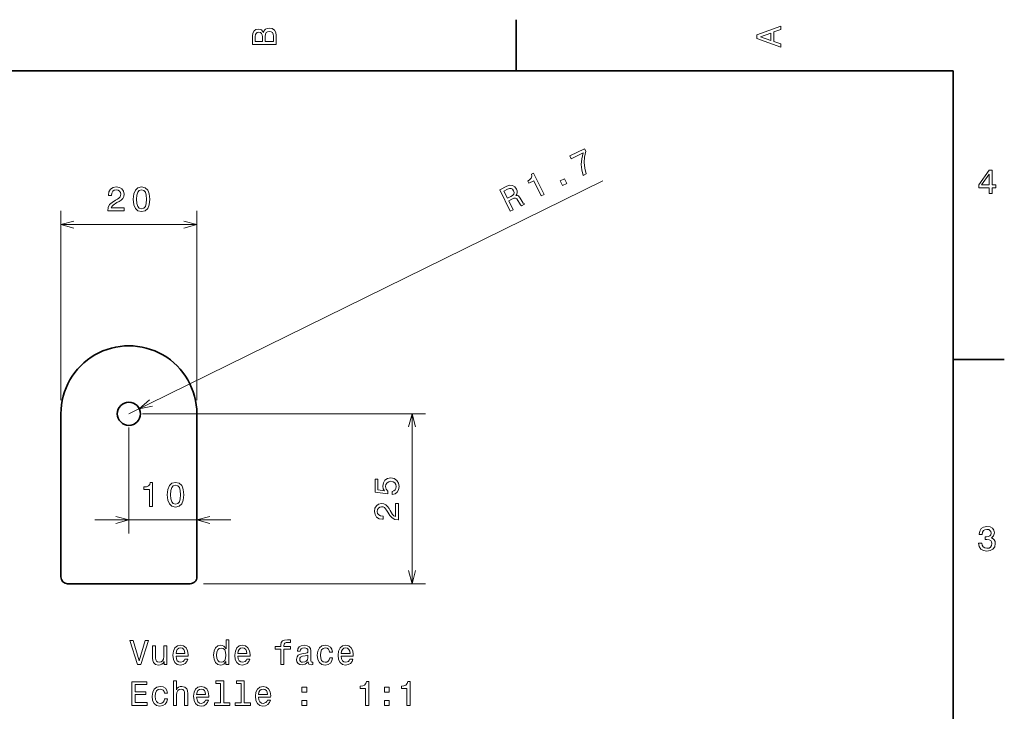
# Model space of a CAD drawing. Extents: x 0 to 297, y 0 to 210.
# Tile 7 of 7: x 150 to 294, y 106 to 208. Entities that reach past the tile are written whole.
import ezdxf

# ---------------------------------------------------------------- set-up
doc = ezdxf.new("R2010")
doc.units = 0

msp = doc.modelspace()

# ---------------------------------------------------------------- linework, layer by layer
at = {"color": 7, "lineweight": 35, "ltscale": 0.1875}
for p, q in [((222.699997, 200), (222.699997, 207.5)), ((287, 157.5), (294.5, 157.5))]:
    msp.add_line(p, q, dxfattribs=at)
at = {"color": 7, "lineweight": 35}
for p, q in [((287, 200), (10, 200)), ((287, 10), (287, 200)), ((155.753983, 149.526321), (155.753983, 125.526321)), ((175.753983, 125.526321), (175.753983, 149.526321))]:
    msp.add_line(p, q, dxfattribs=at)
at = {"color": 7, "lineweight": 13}
for p, q in [((165.753983, 149.526321), (235.435699, 183.785172)), ((155.753983, 151.526321), (155.753983, 179.368225)), ((175.753983, 151.526321), (175.753983, 179.368225)), ((155.753983, 177.368225), (175.753983, 177.368225)), ((167.753983, 149.526321), (209.393417, 149.526321)), ((207.393417, 124.526321), (207.393417, 149.526321)), ((160.753983, 133.915161), (180.753983, 133.915161)), ((176.753983, 124.526321), (209.393417, 124.526321))]:
    msp.add_line(p, q, dxfattribs=at)
at = {"color": 7, "lineweight": 13, "ltscale": 0.390279}
msp.add_line((165.753983, 147.526321), (165.753983, 131.915161), dxfattribs=at)
at = {"color": 7, "lineweight": 35, "ltscale": 0.45}
msp.add_line((156.753983, 124.526321), (174.753983, 124.526321), dxfattribs=at)
at = {"color": 7, "lineweight": 13}
for points in [[(185.542007, 205.630417), (185.249496, 205.983429), (185.052811, 206.074219), (184.81073, 206.104477), (184.432495, 206.03891), (184.160156, 205.842224), (183.993729, 205.524506), (183.933212, 205.080704), (183.933212, 203.835022), (187.433212, 203.835022), (187.433212, 205.151306), (187.36261, 205.620331), (187.155838, 205.968307), (186.828018, 206.185165), (186.384216, 206.260818), (186.08667, 206.215424), (185.839554, 206.094391), (185.65799, 205.897705)], [(185.385666, 204.984879), (185.385666, 204.298996), (184.351807, 204.298996), (184.351807, 205.025223), (184.382065, 205.297562), (184.472839, 205.489197), (184.629181, 205.605194), (184.86116, 205.645538), (185.093155, 205.600143), (185.254532, 205.479111), (185.355408, 205.272339)], [(187.014618, 205.095825), (187.014618, 204.298996), (185.809296, 204.298996), (185.809296, 205.050446), (185.844589, 205.368164), (185.9505, 205.595108), (186.132065, 205.731277), (186.394302, 205.776657), (186.671692, 205.731277), (186.863327, 205.605194), (186.979324, 205.393372)], [(261.633209, 203.466858), (261.633209, 203.930847), (260.604401, 204.298996), (260.604401, 205.695969), (261.633209, 206.064133), (261.633209, 206.538193), (258.128174, 205.257217), (258.128174, 204.742798)], [(260.17572, 204.460388), (258.632477, 205), (260.17572, 205.539627)], [(232.56192, 184.600937), (233.019028, 184.825668), (232.801239, 185.645859), (232.721069, 186.471893), (232.773987, 187.301544), (232.960083, 188.146088), (232.775406, 188.521729), (230.621124, 187.46257), (230.823608, 187.05072), (232.543411, 187.896271), (232.345963, 187.040527), (232.284058, 186.217697), (232.355331, 185.409775)], [(226.404083, 181.573441), (226.815933, 181.775925), (225.26059, 184.939484), (224.95282, 184.788177), (225.007095, 184.472046), (224.935394, 184.206375), (224.739868, 183.975388), (224.413712, 183.770065), (224.571686, 183.44873), (225.304871, 183.809204)], [(229.526001, 183.108322), (230.150558, 183.41539), (229.819016, 184.089737), (229.194458, 183.782669)], [(292.277374, 181.916794), (292.731262, 181.916794), (292.731262, 182.784225), (293.23056, 182.784225), (293.23056, 183.187683), (292.731262, 183.187683), (292.731262, 185.341141), (292.272339, 185.341141), (290.739197, 183.228027), (290.739197, 182.784225), (292.277374, 182.784225)], [(291.162842, 183.187683), (292.277374, 184.756134), (292.277374, 183.187683)], [(162.655426, 179.368225), (165.06105, 179.368225), (165.06105, 179.801941), (163.15976, 179.801941), (163.265656, 180.038971), (163.44722, 180.235657), (164.007019, 180.593735), (164.304565, 180.745026), (164.637421, 180.961884), (164.874451, 181.21405), (165.01062, 181.511597), (165.06105, 181.849487), (164.975311, 182.273117), (164.738281, 182.605972), (164.375168, 182.817795), (163.906143, 182.893448), (163.421997, 182.807709), (163.053848, 182.570679), (162.816818, 182.192429), (162.736115, 181.693146), (162.736115, 181.622543), (163.195053, 181.622543), (163.195053, 181.662888), (163.240448, 182.005829), (163.376617, 182.257996), (163.593475, 182.419373), (163.880936, 182.474854), (164.173447, 182.424423), (164.390305, 182.29834), (164.531509, 182.101654), (164.58194, 181.854538), (164.546646, 181.622543), (164.450821, 181.425858), (164.289429, 181.254395), (164.067535, 181.103088), (163.769989, 180.941711), (163.275742, 180.629028), (162.927765, 180.296173), (162.720993, 179.892715), (162.655426, 179.383362)], [(166.406586, 181.077881), (166.482224, 180.286087), (166.719269, 179.721252), (167.097504, 179.378311), (167.621994, 179.267365), (168.141449, 179.378311), (168.519699, 179.721252), (168.751678, 180.286087), (168.832382, 181.077881), (168.751678, 181.864624), (168.655869, 182.177307), (168.519699, 182.434509), (168.141449, 182.777451), (167.621994, 182.893448), (167.097504, 182.777451), (166.719269, 182.429459), (166.482224, 181.864624)], [(166.890732, 181.077881), (166.931076, 181.68811), (167.057159, 182.126877), (167.284103, 182.384079), (167.621994, 182.474854), (167.954849, 182.384079), (168.181793, 182.126877), (168.307877, 181.68811), (168.348221, 181.077881), (168.307877, 180.462601), (168.181793, 180.023849), (167.954849, 179.766647), (167.621994, 179.680908), (167.284103, 179.766647), (167.057159, 180.023849), (166.931076, 180.462601)], [(221.85434, 179.336578), (222.275238, 179.543518), (221.623291, 180.869583), (222.053238, 181.080963), (222.376724, 181.223145), (222.60701, 181.25769), (222.789063, 181.161743), (222.965607, 180.916977), (223.188477, 180.520767), (223.346924, 180.267105), (223.479111, 180.135391), (223.954315, 180.369034), (223.912048, 180.455017), (223.745636, 180.530563), (223.593735, 180.748108), (223.312836, 181.239426), (223.051208, 181.57724), (222.889282, 181.643738), (222.684067, 181.649628), (222.809479, 181.851776), (222.858307, 182.072479), (222.841873, 182.311676), (222.751099, 182.56488), (222.500824, 182.91391), (222.179611, 183.110031), (221.796356, 183.135147), (221.360107, 182.993729), (220.31012, 182.477509)], [(221.43158, 182.551178), (221.720993, 182.65976), (221.957886, 182.669449), (222.157959, 182.571121), (222.321075, 182.342224), (222.404877, 182.05748), (222.36055, 181.838989), (222.192413, 181.655182), (221.918411, 181.492371), (221.434143, 181.254272), (220.920151, 182.299744)], [(168.795197, 135.915161), (169.254135, 135.915161), (169.254135, 139.440384), (168.911194, 139.440384), (168.820419, 139.132736), (168.638855, 138.925964), (168.361481, 138.804932), (167.978195, 138.764587), (167.978195, 138.406509), (168.795197, 138.406509)], [(171.406586, 137.624817), (171.482224, 136.833023), (171.719269, 136.268188), (172.097504, 135.925247), (172.621994, 135.814301), (173.141449, 135.925247), (173.519699, 136.268188), (173.751678, 136.833023), (173.832382, 137.624817), (173.751678, 138.41156), (173.655869, 138.724243), (173.519699, 138.981445), (173.141449, 139.324387), (172.621994, 139.440384), (172.097504, 139.324387), (171.719269, 138.976395), (171.482224, 138.41156)], [(171.890732, 137.624817), (171.931076, 138.235046), (172.057159, 138.673813), (172.284103, 138.931015), (172.621994, 139.02179), (172.954849, 138.931015), (173.181793, 138.673813), (173.307877, 138.235046), (173.348221, 137.624817), (173.307877, 137.009537), (173.181793, 136.570786), (172.954849, 136.313583), (172.621994, 136.227844), (172.284103, 136.313583), (172.057159, 136.570786), (171.931076, 137.009537)], [(204.480591, 137.643616), (204.894135, 137.754562), (205.216904, 138.001694), (205.41864, 138.364807), (205.494293, 138.828781), (205.403503, 139.33815), (205.156387, 139.736557), (204.763016, 139.988724), (204.258698, 140.084534), (203.789673, 139.99881), (203.421509, 139.756729), (203.184479, 139.378494), (203.098755, 138.889297), (203.159271, 138.511047), (203.325684, 138.218552), (202.382614, 138.359756), (202.382614, 139.892899), (201.969055, 139.892899), (201.969055, 138.021866), (203.824982, 137.744476), (203.824982, 138.147934), (203.587952, 138.440445), (203.502197, 138.813644), (203.557678, 139.136414), (203.719055, 139.38353), (203.966187, 139.539871), (204.283905, 139.595352), (204.601624, 139.539871), (204.848755, 139.378494), (205.005096, 139.131378), (205.060562, 138.813644), (205.025269, 138.546356), (204.909271, 138.339584), (204.727722, 138.188293), (204.480591, 138.11264)], [(205.393417, 133.927765), (205.393417, 136.333389), (204.959702, 136.333389), (204.959702, 134.432098), (204.722672, 134.537994), (204.525986, 134.719559), (204.167908, 135.279358), (204.016617, 135.576904), (203.799759, 135.90976), (203.547607, 136.14679), (203.250046, 136.282959), (202.91214, 136.333389), (202.488525, 136.24765), (202.15567, 136.01062), (201.943848, 135.647507), (201.868195, 135.178482), (201.953934, 134.694336), (202.190979, 134.326187), (202.569214, 134.089157), (203.068481, 134.008453), (203.139099, 134.008453), (203.139099, 134.467392), (203.098755, 134.467392), (202.755798, 134.512787), (202.503647, 134.648956), (202.342255, 134.865814), (202.286789, 135.153275), (202.337219, 135.445786), (202.463303, 135.662643), (202.659988, 135.803848), (202.907104, 135.854279), (203.139099, 135.818985), (203.335785, 135.72316), (203.507248, 135.561768), (203.658539, 135.339874), (203.819931, 135.042328), (204.132614, 134.54808), (204.465454, 134.200104), (204.868927, 133.993332), (205.378296, 133.927765)], [(290.729126, 130.51622), (290.729126, 130.480911), (290.809814, 129.996765), (291.046844, 129.633652), (291.420044, 129.401657), (291.914276, 129.315933), (292.438782, 129.401657), (292.832153, 129.623566), (293.08429, 129.976593), (293.175079, 130.430481), (293.134735, 130.728027), (293.023773, 130.970108), (292.842224, 131.156708), (292.600159, 131.292877), (292.927948, 131.565216), (293.043945, 131.998932), (292.968292, 132.392303), (292.751434, 132.68985), (292.398407, 132.87645), (291.914276, 132.942017), (291.460388, 132.861313), (291.112396, 132.63942), (290.885468, 132.286392), (290.809814, 131.817368), (290.809814, 131.782074), (291.258636, 131.782074), (291.299011, 132.104828), (291.430115, 132.336823), (291.641937, 132.478027), (291.939484, 132.528473), (292.201721, 132.488113), (292.393372, 132.382217), (292.509369, 132.210739), (292.554749, 131.97876), (292.509369, 131.731628), (292.388336, 131.565216), (292.176514, 131.46434), (291.889069, 131.434082), (291.692383, 131.439133), (291.692383, 131.04071), (291.939484, 131.050797), (292.257202, 131.005417), (292.494232, 130.884369), (292.635468, 130.687683), (292.685883, 130.430481), (292.630402, 130.13797), (292.484161, 129.921112), (292.252167, 129.784943), (291.944519, 129.739563), (291.626801, 129.789993), (291.394806, 129.941284), (291.248566, 130.183365), (291.193085, 130.51622)], [(168.149521, 116.174736), (167.271988, 113.194191), (166.369263, 116.174736), (165.890152, 116.174736), (167.019836, 112.669693), (167.524155, 112.669693), (168.628616, 116.174736)], [(180.036407, 113.08828), (180.036407, 112.669693), (180.480209, 112.669693), (180.480209, 116.290733), (180.041443, 116.290733), (180.041443, 114.964363), (179.703552, 115.347649), (179.49678, 115.438423), (179.25975, 115.473724), (178.83107, 115.372864), (178.498215, 115.090439), (178.281357, 114.636551), (178.205719, 114.026321), (178.281357, 113.416092), (178.498215, 112.957153), (178.83107, 112.669693), (179.25975, 112.573875), (179.49678, 112.609177), (179.708588, 112.699951)], [(188.09549, 114.90889), (188.09549, 112.669693), (188.539291, 112.669693), (188.539291, 114.90889), (189.547928, 114.90889), (189.547928, 115.287125), (188.539291, 115.287125), (188.539291, 115.453552), (188.574585, 115.655281), (188.690582, 115.791451), (188.887268, 115.872139), (189.169693, 115.902405), (189.547928, 115.882233), (189.547928, 116.265518), (189.068817, 116.290733), (188.635101, 116.245338), (188.33252, 116.109177), (188.150955, 115.872139), (188.09549, 115.534248), (188.09549, 115.287125), (187.283524, 115.287125), (187.283524, 114.90889)], [(171.351959, 115.377907), (170.908157, 115.377907), (170.908157, 113.814507), (170.857727, 113.451393), (170.711472, 113.189148), (170.484528, 113.027763), (170.186981, 112.977333), (169.949951, 113.017677), (169.798645, 113.13871), (169.712921, 113.345482), (169.692749, 113.637993), (169.692749, 115.377907), (169.248932, 115.377907), (169.248932, 113.597649), (169.264069, 113.239578), (169.359894, 112.942024), (169.652405, 112.669693), (170.121414, 112.573875), (170.373581, 112.609177), (170.590439, 112.699951), (170.777039, 112.856293), (170.928329, 113.083237), (170.928329, 112.669693), (171.351959, 112.669693)], [(172.688416, 113.895195), (174.463638, 113.895195), (174.468674, 114.101967), (174.387985, 114.681938), (174.166092, 115.115662), (173.813065, 115.377907), (173.34404, 115.473724), (172.885101, 115.372864), (172.532074, 115.090439), (172.30513, 114.631508), (172.224442, 114.026321), (172.300095, 113.406006), (172.527039, 112.95211), (172.875015, 112.669693), (173.328918, 112.573875), (173.72229, 112.639435), (174.045044, 112.810905), (174.282074, 113.083237), (174.418243, 113.44635), (173.979492, 113.44635), (173.888702, 113.244621), (173.757584, 113.093323), (173.384384, 112.97229), (173.096924, 113.027763), (172.880066, 113.204277), (172.738846, 113.491737), (172.688416, 113.880066)], [(172.688416, 114.268394), (172.743896, 114.616379), (172.880066, 114.873581), (173.086838, 115.029922), (173.359177, 115.085396), (173.626465, 115.029922), (173.833237, 114.873581), (173.95932, 114.616379), (174.0047, 114.268394)], [(179.335388, 115.07531), (179.627899, 115.004707), (179.849808, 114.808022), (179.980927, 114.480209), (180.031357, 114.026321), (179.980927, 113.56739), (179.849808, 113.239578), (179.627899, 113.037849), (179.335388, 112.97229), (179.058014, 113.037849), (178.846207, 113.239578), (178.704987, 113.572433), (178.659607, 114.026321), (178.704987, 114.475166), (178.846207, 114.802979), (179.058014, 115.004707)], [(181.796494, 113.895195), (183.571701, 113.895195), (183.576752, 114.101967), (183.496063, 114.681938), (183.274155, 115.115662), (182.921127, 115.377907), (182.452118, 115.473724), (181.993179, 115.372864), (181.640152, 115.090439), (181.413208, 114.631508), (181.33252, 114.026321), (181.408157, 113.406006), (181.635101, 112.95211), (181.983093, 112.669693), (182.436981, 112.573875), (182.830353, 112.639435), (183.153122, 112.810905), (183.390152, 113.083237), (183.526321, 113.44635), (183.087555, 113.44635), (182.99678, 113.244621), (182.865662, 113.093323), (182.492462, 112.97229), (182.204987, 113.027763), (181.988129, 113.204277), (181.846924, 113.491737), (181.796494, 113.880066)], [(181.796494, 114.268394), (181.851959, 114.616379), (181.988129, 114.873581), (182.194901, 115.029922), (182.467239, 115.085396), (182.734528, 115.029922), (182.941299, 114.873581), (183.067383, 114.616379), (183.112778, 114.268394)], [(192.125015, 113.02272), (192.125015, 113.007591), (192.150238, 112.836121), (192.225891, 112.71508), (192.54361, 112.619263), (192.790726, 112.659607), (192.790726, 113.002548), (192.684814, 112.987419), (192.54361, 113.052979), (192.518387, 113.254707), (192.518387, 114.656723), (192.45787, 115.014793), (192.281357, 115.266953), (191.973724, 115.418251), (191.540009, 115.473724), (191.116379, 115.413208), (190.803696, 115.241737), (190.60701, 114.974449), (190.541443, 114.621422), (190.541443, 114.591164), (190.939865, 114.591164), (190.975159, 114.802979), (191.086121, 114.954277), (191.26767, 115.045052), (191.524872, 115.080353), (191.772003, 115.055138), (191.948502, 114.979492), (192.054413, 114.848366), (192.089722, 114.666809), (192.06955, 114.454994), (191.988861, 114.349091), (191.787125, 114.298653), (191.408875, 114.258308), (190.975159, 114.167534), (190.667526, 114.006149), (190.485977, 113.75399), (190.430496, 113.380791), (190.480927, 113.047935), (190.637268, 112.800819), (190.889435, 112.644478), (191.237411, 112.589005), (191.706436, 112.694908)], [(195.277039, 114.480209), (195.71579, 114.480209), (195.625015, 114.883667), (195.408157, 115.201393), (195.070267, 115.398079), (194.6315, 115.473724), (194.147354, 115.372864), (193.779205, 115.090439), (193.547211, 114.631508), (193.466522, 114.016235), (193.542175, 113.406006), (193.769104, 112.95211), (194.127182, 112.669693), (194.616379, 112.573875), (195.050095, 112.649521), (195.387985, 112.861336), (195.61998, 113.194191), (195.72084, 113.637993), (195.297211, 113.637993), (195.221558, 113.355576), (195.080353, 113.143753), (194.878616, 113.012634), (194.6315, 112.97229), (194.323868, 113.037849), (194.101959, 113.239578), (193.96579, 113.56739), (193.92041, 114.031364), (193.96579, 114.485252), (194.10701, 114.813065), (194.333954, 115.014793), (194.6315, 115.085396), (194.893753, 115.040009), (195.090439, 114.924019), (195.221558, 114.732376)], [(196.976608, 113.895195), (198.751816, 113.895195), (198.756866, 114.101967), (198.676178, 114.681938), (198.454269, 115.115662), (198.101242, 115.377907), (197.632217, 115.473724), (197.173294, 115.372864), (196.820267, 115.090439), (196.593323, 114.631508), (196.512634, 114.026321), (196.588272, 113.406006), (196.815216, 112.95211), (197.163208, 112.669693), (197.617096, 112.573875), (198.010468, 112.639435), (198.333237, 112.810905), (198.570267, 113.083237), (198.706436, 113.44635), (198.26767, 113.44635), (198.176895, 113.244621), (198.045776, 113.093323), (197.672577, 112.97229), (197.385101, 113.027763), (197.168243, 113.204277), (197.027039, 113.491737), (196.976608, 113.880066)], [(196.976608, 114.268394), (197.032074, 114.616379), (197.168243, 114.873581), (197.375015, 115.029922), (197.647354, 115.085396), (197.914642, 115.029922), (198.121414, 114.873581), (198.247498, 114.616379), (198.292877, 114.268394)], [(192.074585, 113.617821), (192.014069, 113.355576), (191.852692, 113.153839), (191.610611, 113.02272), (191.313065, 112.977333), (191.121414, 113.002548), (190.985245, 113.083237), (190.899521, 113.224449), (190.874298, 113.421135), (190.89447, 113.597649), (190.975159, 113.723724), (191.297928, 113.864937), (191.706436, 113.925453), (192.074585, 114.046494)], [(166.212921, 106.622864), (168.431931, 106.622864), (168.431931, 107.046494), (166.676895, 107.046494), (166.676895, 108.231651), (168.240295, 108.231651), (168.240295, 108.650238), (166.676895, 108.650238), (166.676895, 109.699234), (168.391586, 109.699234), (168.391586, 110.122864), (166.212921, 110.122864)], [(172.300095, 106.622864), (172.743896, 106.622864), (172.743896, 108.186264), (172.789291, 108.544334), (172.935532, 108.80658), (173.162491, 108.967964), (173.465073, 109.028481), (173.707153, 108.97805), (173.858444, 108.841881), (173.934097, 108.614937), (173.95932, 108.312347), (173.95932, 106.622864), (174.403122, 106.622864), (174.403122, 108.403122), (174.38295, 108.761192), (174.29216, 109.058746), (173.994614, 109.331078), (173.53064, 109.426895), (173.278473, 109.391594), (173.061615, 109.295776), (172.880066, 109.144478), (172.743896, 108.937706), (172.743896, 110.243904), (172.300095, 110.243904)], [(179.2547, 109.870705), (179.2547, 106.996063), (178.341873, 106.996063), (178.341873, 106.622864), (180.606293, 106.622864), (180.606293, 106.996063), (179.698502, 106.996063), (179.698502, 110.243904), (178.558731, 110.243904), (178.558731, 109.870705)], [(182.290726, 109.870705), (182.290726, 106.996063), (181.377899, 106.996063), (181.377899, 106.622864), (183.642303, 106.622864), (183.642303, 106.996063), (182.734528, 106.996063), (182.734528, 110.243904), (181.594757, 110.243904), (181.594757, 109.870705)], [(200.577469, 106.622864), (201.036407, 106.622864), (201.036407, 110.148079), (200.693466, 110.148079), (200.602692, 109.840446), (200.421127, 109.633667), (200.143753, 109.512634), (199.760468, 109.47229), (199.760468, 109.11422), (200.577469, 109.11422)], [(206.649506, 106.622864), (207.108444, 106.622864), (207.108444, 110.148079), (206.765503, 110.148079), (206.674728, 109.840446), (206.493164, 109.633667), (206.21579, 109.512634), (205.832504, 109.47229), (205.832504, 109.11422), (206.649506, 109.11422)], [(170.988846, 108.43338), (171.427612, 108.43338), (171.336838, 108.836838), (171.11998, 109.154564), (170.782074, 109.35125), (170.343323, 109.426895), (169.859177, 109.326035), (169.491013, 109.04361), (169.259033, 108.584679), (169.178329, 107.969406), (169.253983, 107.359177), (169.480927, 106.905281), (169.838989, 106.622864), (170.328186, 106.527046), (170.761902, 106.602692), (171.099808, 106.814507), (171.331787, 107.147362), (171.432663, 107.591164), (171.009033, 107.591164), (170.93338, 107.308746), (170.79216, 107.096924), (170.590439, 106.965805), (170.343323, 106.925461), (170.03569, 106.99102), (169.813782, 107.192749), (169.677612, 107.520561), (169.632217, 107.984535), (169.677612, 108.438423), (169.818817, 108.766235), (170.045776, 108.967964), (170.343323, 109.038567), (170.60556, 108.993179), (170.802246, 108.87719), (170.93338, 108.685547)], [(175.724442, 107.848366), (177.499664, 107.848366), (177.5047, 108.055138), (177.424011, 108.635109), (177.202103, 109.068832), (176.849091, 109.331078), (176.380066, 109.426895), (175.921127, 109.326035), (175.5681, 109.04361), (175.341156, 108.584679), (175.260468, 107.979492), (175.336121, 107.359177), (175.563065, 106.905281), (175.911041, 106.622864), (176.364929, 106.527046), (176.758301, 106.592606), (177.08107, 106.764076), (177.3181, 107.036407), (177.454269, 107.399521), (177.015503, 107.399521), (176.924728, 107.197792), (176.79361, 107.046494), (176.42041, 106.925461), (176.13295, 106.980934), (175.916092, 107.157448), (175.774872, 107.444908), (175.724442, 107.833237)], [(175.724442, 108.221565), (175.779922, 108.56955), (175.916092, 108.826752), (176.122864, 108.983093), (176.395187, 109.038567), (176.662491, 108.983093), (176.869263, 108.826752), (176.995331, 108.56955), (177.040726, 108.221565)], [(184.83252, 107.848366), (186.607727, 107.848366), (186.612778, 108.055138), (186.532074, 108.635109), (186.310181, 109.068832), (185.957153, 109.331078), (185.488129, 109.426895), (185.029205, 109.326035), (184.676178, 109.04361), (184.449234, 108.584679), (184.36853, 107.979492), (184.444183, 107.359177), (184.671127, 106.905281), (185.019119, 106.622864), (185.473007, 106.527046), (185.866379, 106.592606), (186.189148, 106.764076), (186.426178, 107.036407), (186.562347, 107.399521), (186.123581, 107.399521), (186.032806, 107.197792), (185.901672, 107.046494), (185.528473, 106.925461), (185.241013, 106.980934), (185.024155, 107.157448), (184.88295, 107.444908), (184.83252, 107.833237)], [(184.83252, 108.221565), (184.887985, 108.56955), (185.024155, 108.826752), (185.230927, 108.983093), (185.503265, 109.038567), (185.770554, 108.983093), (185.977325, 108.826752), (186.103409, 108.56955), (186.148804, 108.221565)], [(191.212189, 108.579636), (191.908157, 108.579636), (191.908157, 109.331078), (191.212189, 109.331078)], [(203.356293, 108.579636), (204.052246, 108.579636), (204.052246, 109.331078), (203.356293, 109.331078)], [(191.212189, 106.622864), (191.908157, 106.622864), (191.908157, 107.374306), (191.212189, 107.374306)], [(203.356293, 106.622864), (204.052246, 106.622864), (204.052246, 107.374306), (203.356293, 107.374306)]]:
    msp.add_lwpolyline(points, close=True, dxfattribs=at)
for points in [[(157.685837, 177.885849), (155.753983, 177.368225), (157.685837, 176.850586)], [(173.822128, 176.850586), (175.753983, 177.368225), (173.822128, 177.885849)], [(168.784836, 151.593262), (167.279572, 150.276382), (169.241608, 150.6642)], [(207.911057, 147.594467), (207.393417, 149.526321), (206.875778, 147.594467)], [(163.822128, 133.397522), (165.753983, 133.915161), (163.822128, 134.432785)], [(177.685837, 134.432785), (175.753983, 133.915161), (177.685837, 133.397522)], [(206.875778, 126.458176), (207.393417, 124.526321), (207.911057, 126.458176)]]:
    msp.add_lwpolyline(points, dxfattribs=at)
at = {"color": 7, "lineweight": 35}
msp.add_circle((165.753983, 149.526321), 1.7, dxfattribs=at)
for centre, radius, start, end in [((165.753983, 149.526321), 10, 0, 180.000005), ((156.753983, 125.526321), 1, 180.000005, 269.999997), ((174.753983, 125.526321), 1, 269.999997, 360)]:
    msp.add_arc(centre, radius, start, end, dxfattribs=at)

doc.saveas('drawing.dxf')
